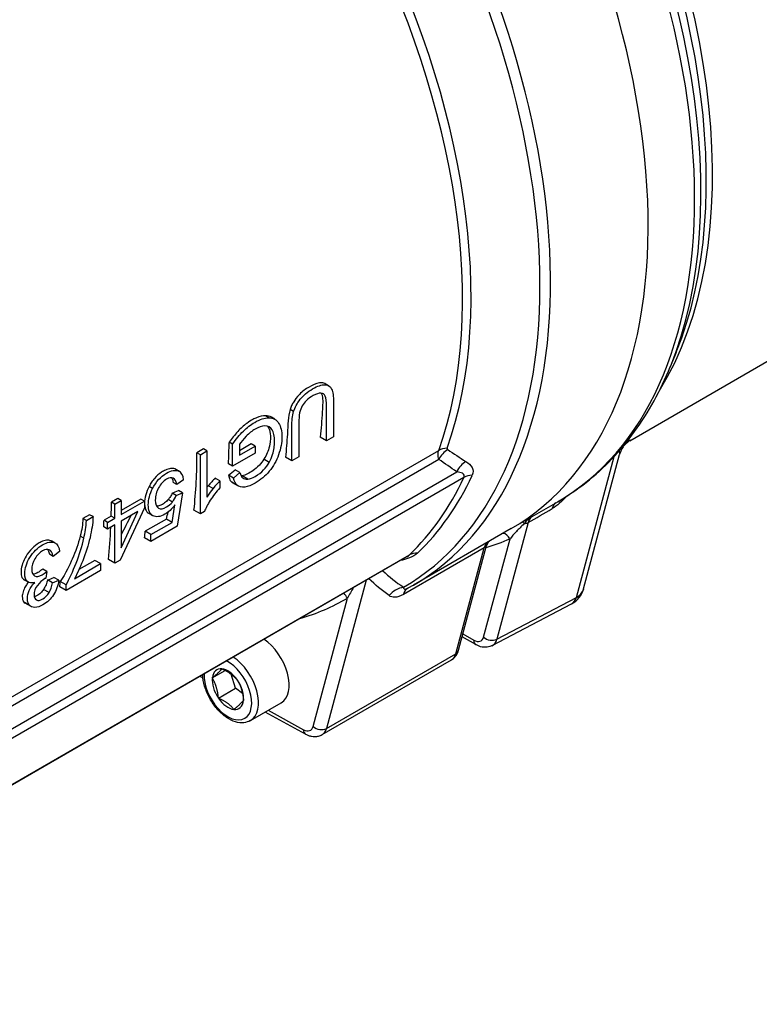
# Model space of a CAD drawing. Header units: millimetres. Extents: x -309 to 8091, y -6405 to -465.
# Tile 8 of 57: x 758 to 835, y -4269 to -4167. Entities that reach past the tile are written whole.
import ezdxf

# ---------------------------------------------------------------- set-up
doc = ezdxf.new("R2010")
doc.units = ezdxf.units.MM
doc.header["$LTSCALE"] = 20
doc.layers.add('02-LINIE-035', color=2, linetype='CONTINUOUS')

msp = doc.modelspace()

# ---------------------------------------------------------------- linework, layer by layer
at = {"layer": '02-LINIE-035'}
for p, q in [((821.45, -4210.73), (847.76, -4195.54)), ((826.28, -4201.56), (825.67, -4203.05)), ((790.17, -4205.02), (789.82, -4204.81)), ((783.97, -4208.36), (783.62, -4208.15)), ((786.54, -4207.71), (786.17, -4207.5)), ((784.59, -4208.51), (784.23, -4208.3)), ((787.08, -4208.87), (787.08, -4212.41)), ((790.69, -4210.32), (789.96, -4210.74)), ((780.2, -4211.1), (779.84, -4210.9)), ((780.2, -4213.38), (780.2, -4211.1)), ((782.14, -4211.07), (780.92, -4211.78)), ((780.92, -4211.1), (780.92, -4212.24)), ((780.92, -4212.24), (782.55, -4211.3)), ((782.55, -4211.3), (782.14, -4211.07)), ((782.55, -4211.3), (782.55, -4212.02)), ((789.96, -4210.74), (789.3, -4210.36)), ((725.93, -4255.43), (801.61, -4211.74)), ((777.17, -4211.59), (776.49, -4211.99)), ((776.85, -4212.19), (776.49, -4211.99)), ((776.85, -4212.19), (777.53, -4211.8)), ((776.85, -4218.34), (776.85, -4212.19)), ((777.53, -4211.8), (777.17, -4211.59)), ((777.53, -4211.8), (777.53, -4216.59)), ((782.55, -4212.02), (780.2, -4213.38)), ((815.92, -4227), (819.83, -4212.38)), ((816.67, -4226.11), (820.41, -4212.16)), ((801.62, -4212.67), (725.86, -4256.41)), ((780.2, -4213.38), (779.77, -4213.12)), ((784, -4212.98), (783.45, -4212.66)), ((786.35, -4212.83), (785.69, -4212.45)), ((787.08, -4212.41), (786.35, -4212.83)), ((723.75, -4259.99), (803.49, -4213.95)), ((774.56, -4213.87), (774.21, -4213.67)), ((774.66, -4213.92), (774.31, -4213.71)), ((780.29, -4214.61), (779.77, -4214.32)), ((780.29, -4214.61), (780.95, -4214.03)), ((780.95, -4214.03), (780.45, -4213.74)), ((781.78, -4214.71), (781.19, -4214.37)), ((804.23, -4214.55), (723.63, -4261.08)), ((774.4, -4215.27), (774.02, -4215.06)), ((775.11, -4214.8), (774.4, -4215.27)), ((778.17, -4215.7), (777.66, -4215.41)), ((778.88, -4214.9), (778.4, -4214.62)), ((778.88, -4214.9), (778.88, -4215.63)), ((780.71, -4215.37), (780.11, -4215.03)), ((780.8, -4215.44), (780.2, -4215.09)), ((771.88, -4215.7), (771.53, -4215.49)), ((774.35, -4216.43), (773.93, -4216.19)), ((774.35, -4216.43), (774.99, -4216.16)), ((774.99, -4216.16), (774.45, -4219.61)), ((774.99, -4216.16), (774.57, -4215.91)), ((768.29, -4216.72), (767.61, -4217.12)), ((767.96, -4217.32), (767.61, -4217.12)), ((767.96, -4217.32), (768.64, -4216.93)), ((767.96, -4218.79), (767.96, -4217.32)), ((768.64, -4216.93), (768.29, -4216.72)), ((770.67, -4216.8), (768.64, -4217.97)), ((768.64, -4216.93), (768.64, -4218.39)), ((768.64, -4218.39), (771.04, -4217.01)), ((771.04, -4217.01), (770.67, -4216.8)), ((771.04, -4217.01), (771.04, -4217.7)), ((773.94, -4217.1), (773.5, -4216.85)), ((773.91, -4219.21), (774.21, -4217.39)), ((809.14, -4219.86), (813.97, -4217.07)), ((765.35, -4218.42), (764.65, -4218.82)), ((765.7, -4218.62), (765.35, -4218.42)), ((771.04, -4217.7), (768.52, -4223.12)), ((770.37, -4218.08), (768.64, -4219.08)), ((768.64, -4221.84), (770.37, -4218.08)), ((771.92, -4218.52), (771.47, -4218.25)), ((772.49, -4217.73), (772.48, -4217.72)), ((776.85, -4218.34), (776.18, -4217.95)), ((777.28, -4218.09), (776.85, -4218.34)), ((765.01, -4219.03), (764.65, -4218.82)), ((765.01, -4219.03), (765.7, -4218.62)), ((767.59, -4218.57), (766.84, -4219)), ((767.22, -4219.22), (766.84, -4219)), ((767.22, -4219.22), (767.96, -4218.79)), ((767.22, -4219.91), (767.22, -4219.22)), ((767.96, -4219.47), (767.22, -4219.91)), ((767.96, -4218.79), (767.59, -4218.57)), ((767.96, -4223.44), (767.96, -4219.47)), ((768.64, -4219.08), (768.64, -4221.84)), ((773.32, -4218.87), (771.12, -4220.14)), ((771.7, -4220.48), (773.91, -4219.21)), ((773.91, -4219.21), (773.32, -4218.87)), ((810.89, -4219.23), (807.65, -4231.34)), ((767.22, -4219.91), (766.82, -4219.68)), ((771.7, -4220.48), (771.12, -4220.14)), ((774.45, -4219.61), (771.7, -4221.2)), ((771.7, -4221.2), (771.7, -4220.48)), ((809.14, -4219.86), (799, -4225.72)), ((761.68, -4221.32), (761.32, -4221.12)), ((761.77, -4221.37), (761.41, -4221.16)), ((764.75, -4220.86), (764.37, -4220.64)), ((771.7, -4221.2), (771.05, -4220.82)), ((806.28, -4231.13), (809.02, -4220.91)), ((717.97, -4269.13), (798.57, -4222.6)), ((761.55, -4222.74), (761.17, -4222.52)), ((762.23, -4222.25), (761.55, -4222.74)), ((806.33, -4221.86), (797.96, -4226.69)), ((803.39, -4232.85), (806.33, -4221.86)), ((803.67, -4232.5), (806.58, -4221.63)), ((798.35, -4222.75), (717.81, -4269.26)), ((763.77, -4225.06), (766.48, -4223.5)), ((765.89, -4223.16), (764.24, -4224.11)), ((766.48, -4223.5), (765.89, -4223.16)), ((766.48, -4223.5), (766.48, -4224.22)), ((767.96, -4223.44), (767.3, -4223.06)), ((768.52, -4223.12), (767.96, -4223.44)), ((798.04, -4223.07), (798.04, -4223.07)), ((760.89, -4224.3), (760.47, -4224.06)), ((760.89, -4224.3), (760.81, -4225.01)), ((766.48, -4224.22), (762.9, -4226.29)), ((758.97, -4225.42), (758.54, -4225.18)), ((761.48, -4225.49), (760.96, -4225.19)), ((761.48, -4225.49), (762.16, -4225.23)), ((762.16, -4225.23), (761.63, -4224.93)), ((762.9, -4225.7), (762.3, -4225.36)), ((794.07, -4225.22), (789.95, -4240.6)), ((761.14, -4226.51), (760.56, -4226.18)), ((762.9, -4226.29), (762.25, -4225.91)), ((762.9, -4226.29), (762.9, -4225.7)), ((792.64, -4226.18), (792.64, -4226.18)), ((759.08, -4227.79), (758.49, -4227.45)), ((759.26, -4227.95), (758.65, -4227.6)), ((759.83, -4227.27), (759.79, -4227.25)), ((788.56, -4240.41), (792.13, -4227.08)), ((807.16, -4232.01), (815.42, -4227.67)), ((807.65, -4231.34), (815.92, -4227)), ((805.46, -4231.91), (804.05, -4231.09)), ((804.13, -4230.8), (805.25, -4231.45)), ((789.5, -4241.25), (802.93, -4233.5)), ((789.95, -4240.6), (803.39, -4232.85)), ((778.09, -4235.36), (779.42, -4234.59)), ((777.12, -4235.37), (776.8, -4235.2)), ((780.49, -4236.44), (780.05, -4234.98)), ((778.72, -4237.46), (780.49, -4236.44)), ((781.23, -4236.98), (780.49, -4236.44)), ((782.06, -4239.79), (785.25, -4237.96)), ((787.79, -4241.21), (783.59, -4238.91)), ((783.9, -4238.73), (787.57, -4240.74))]:
    msp.add_line(p, q, dxfattribs=at)
msp.add_arc((814.26, -4225.46), 2.5, 297.6979, 345, dxfattribs=at)
for centre, major_axis, ratio, start_param, end_param in [((774.76, -4160.32), (34.37, -59.54), 0.57735, 0, 1.662489), ((774.76, -4160.32), (34.37, -59.54), 0.57735, 0, 1.662489), ((779.59, -4157.53), (34.37, -59.54), 0.57735, 0, 1.57509), ((780.48, -4157.02), (34.21, -59.25), 0.57735, 0.420534, 1.55668), ((781.8, -4156.26), (-33.67, 58.31), 0.57735, 3.562127, 4.668195), ((782.68, -4155.75), (33.5, -58.02), 0.57735, 0.296632, 1.526602), ((764.62, -4166.18), (34.37, -59.54), 0.57735, 0, 1.586909), ((763.75, -4166.68), (34.21, -59.26), 0.57735, 6.282643, 7.854524), ((758.48, -4169.72), (-32.25, 55.86), 0.57735, 3.596115, 4.625976), ((759.18, -4169.32), (32.38, -56.08), 0.57735, 0.454523, 1.484385), ((870.28, -4339.81), (-82.41, 133.18), 0.085854, 0.046928, 0.137858), ((734.24, -4183.72), (32.25, -55.86), 0.57735, 0.726046, 0.769218), ((730.89, -4185.65), (32.25, -55.86), 0.57735, 0.668376, 0.785398), ((767.69, -4164.4), (29.5, -51.1), 0.57735, 0.161248, 0.161267), ((802.95, -4213.04), (-1.88, 0.68), 0.733598, 5.212, 5.727549), ((803.02, -4213.19), (-1.17, -1.63), 0.731532, 4.199843, 4.907769), ((803.4, -4211.47), (-0.924, -0.074), 0.320273, 6.138988, 6.656654), ((804.88, -4214.47), (-1.1, -1.67), 0.734901, 4.149314, 4.878545), ((573.81, -4479.32), (-200.93, -265.35), 0.046799, 3.090421, 3.15422), ((748.83, -4175.29), (-176.12, -150.19), 0.215044, 1.563135, 1.566955), ((783.35, -4206.03), (1.9, 8.67), 0.208088, 2.792071, 3.026948), ((761.67, -4167.88), (33.38, -57.82), 0.57735, 0.141101, 0.382497), ((767.66, -4164.36), (31.05, -53.78), 0.57735, 0.181573, 0.181574), ((805.53, -4215.94), (-1.81, 0.85), 0.757493, 5.281966, 5.797515), ((697.07, -4366.84), (76.99, 152.2), 0.049863, 6.21313, 6.286434), ((773.68, -4226.55), (-6.2, -12.19), 0.129757, 3.512908, 3.684947), ((796.8, -4195.39), (-15.53, -19.21), 0.138115, 6.278501, 6.421849), ((760.97, -4168.28), (33.25, -57.59), 0.57735, 0.141101, 0.382497), ((708.88, -4198.36), (-368.95, -156.35), 0.105245, 1.703289, 1.705028), ((767.24, -4214.73), (-7.27, 1.13), 0.559555, 2.817581, 2.998243), ((794.05, -4207.08), (-16.83, -10.89), 0.158121, 5.829105, 5.964436), ((722, -4190.78), (32.25, -55.86), 0.57735, 0.757556, 0.785398), ((815.06, -4219.33), (-1.25, 2.17), 0.534183, 0.02306, 0.524333), ((725.76, -4188.61), (-27.84, -74.16), 0.659794, 1.383301, 1.411815), ((728.91, -4186.79), (-19.24, 62.49), 0.679044, 3.97991, 3.993023), ((-884.15, -5115.59), (1972.62, 1068.28), 0.016309, 5.73736, 5.739851), ((721.25, -4191.21), (32.25, -55.86), 0.57735, 0.744462, 0.757556), ((810.75, -4220.07), (-0.487, 0.873), 0.198431, 5.577536, 6.124103), ((810.23, -4218.62), (0.966, -0.259), 0.707107, 5.165889, 5.641526), ((812.28, -4220.32), (0.85, -1.78), 0.66301, 3.232, 3.78417), ((722, -4190.78), (32.25, -55.86), 0.57735, 0.668855, 0.735454), ((725.74, -4188.62), (32.25, -55.86), 0.57735, 0.67046, 0.684174), ((808.31, -4221.32), (-0.398, 0.917), 0.814703, 4.805797, 5.819248), ((808.04, -4223.37), (-1.25, 2.17), 0.57735, 0.086042, 0.523599), ((805.65, -4221.25), (0.966, -0.259), 0.707107, 5.667706, 6.178557), ((776.53, -4159.3), (34.87, -60.41), 0.57735, 6.1517, 6.216894), ((807.53, -4221.91), (-0.627, 0.779), 0.990353, 0.090149, 0.562073), ((799.7, -4224.23), (-1.38, 1.44), 0.808382, 5.571312, 6.086861), ((774.76, -4160.32), (34.38, -59.54), 0.57735, 5.999398, 5.999401), ((693.12, -4207.46), (-269.99, -97.35), 0.141202, 1.773605, 1.77616), ((716.94, -4193.71), (32.25, -55.86), 0.57735, 0.670365, 0.681543), ((790.72, -4227.9), (1, -1.73), 0.816496, 1.56945, 1.89308), ((798.16, -4228.33), (-1.47, -2.02), 0.912186, 3.908187, 4.626031), ((799.67, -4228.2), (-1.25, 2.17), 0.57735, 0.006605, 0.523599), ((814.26, -4225.46), (2.41, -0.65), 0.707107, 5.641526, 6.283185), ((758.85, -4169.51), (33.25, -57.59), 0.57735, 6.144766, 6.284137), ((814.26, -4225.46), (1.16, -2.21), 0.580552, 0, 0.5466), ((783.25, -4234.49), (2, -3.46), 0.57735, 0, 2.282494), ((805.25, -4230.22), (0.75, -1.3), 0.577047, 5.498191, 6.806662), ((805.96, -4231.04), (-0.5, -0.866), 0.57735, 5.497787, 6.283185), ((806.98, -4230.72), (0.966, -0.259), 0.707107, 4.096909, 5.641526), ((805.96, -4229.82), (1.22, -2.19), 0.578596, 6.26924, 6.81584), ((802.7, -4232.24), (0.966, -0.259), 0.707107, 5.667706, 6.283185), ((805.96, -4229.82), (1.22, -2.19), 0.578596, 6.267282, 6.26924), ((779.71, -4236.53), (1.75, -3.03), 0.57735, 3.869718, 8.696652), ((780.06, -4236.33), (2, -3.46), 0.57735, 0, 2.282494), ((801.68, -4231.33), (1.25, -2.17), 0.57735, 0, 0.523599), ((779.71, -4236.53), (-1.15, 2), 0.57735, 5.892533, 6.93973), ((779.71, -4236.53), (-1.15, 2), 0.57735, 4.845335, 5.892533), ((779.71, -4236.53), (1.15, -2), 0.57735, 3.798138, 4.845335), ((779.71, -4236.53), (-1.15, 2), 0.57735, 3.798138, 4.845335), ((779.71, -4236.53), (1.15, -2), 0.57735, 4.845335, 5.892533), ((779.71, -4236.53), (1.15, -2), 0.57735, 5.892533, 6.93973), ((787.54, -4239.5), (0.75, -1.3), 0.57735, 5.523967, 6.806784), ((788.27, -4240.33), (-0.48, -0.877), 0.592266, 5.48435, 6.283185), ((789.27, -4240), (-0.966, 0.259), 0.707107, 0.955317, 2.526113), ((788.25, -4239.09), (1.25, -2.17), 0.57735, 0, 0.523599)]:
    msp.add_ellipse(centre, major_axis=major_axis, ratio=ratio, start_param=start_param, end_param=end_param, dxfattribs=at)
for points, knots in [([(813.97, -4217.07), (815, -4216.48), (815.99, -4215.8), (817.87, -4214.32), (818.77, -4213.5), (820.44, -4211.74), (821.23, -4210.79), (822.69, -4208.78), (823.37, -4207.71), (824.6, -4205.46), (825.16, -4204.28), (825.67, -4203.05)], [5.4977871, 5.4977871, 5.4977871, 5.4977871, 5.581894, 5.581894, 5.6660009, 5.6660009, 5.7501077, 5.7501077, 5.8342146, 5.8342146, 5.9183215, 5.9183215, 5.9183215, 5.9183215]), ([(789.82, -4204.81), (789.81, -4204.81), (789.79, -4204.8), (789.68, -4204.74), (789.51, -4204.69), (788.86, -4204.77), (788.45, -4204.98), (787.8, -4205.35), (787.45, -4205.6), (786.86, -4206.21), (786.67, -4206.48), (786.47, -4206.82), (786.39, -4206.95), (786.27, -4207.23), (786.21, -4207.37), (786.17, -4207.5)], [-0.7479562, -0.7479562, -0.7479562, -0.7479562, -0.733845, -0.733845, -0.6278226, -0.6278226, -0.4821185, -0.4821185, -0.3257649, -0.3257649, -0.1847659, -0.1847659, -0.0916574, -0.0916574, 0, 0, 0, 0]), ([(786.54, -4207.71), (786.66, -4207.28), (786.89, -4206.85), (787.54, -4206.02), (787.98, -4205.66), (789.03, -4205.05), (789.45, -4204.91), (790.11, -4204.92), (790.34, -4205.07), (790.48, -4205.37)], [0, 0, 0, 0, 0.253498, 0.253498, 0.506997, 0.506997, 0.753498, 0.753498, 1, 1, 1, 1]), ([(789.37, -4205.79), (789.15, -4205.78), (788.89, -4205.87), (788.03, -4206.36), (787.65, -4206.71), (787.42, -4207.12)], [0, 0, 0, 0, 0.367862, 0.367862, 1, 1, 1, 1]), ([(789.4, -4205.79), (789.46, -4205.88), (789.49, -4205.98), (789.59, -4206.45), (789.56, -4207.04), (789.46, -4208.62), (789.39, -4209.49), (789.3, -4210.36)], [-1.320062, -1.320062, -1.320062, -1.320062, -1.197304, -1.197304, -0.678552, -0.678552, 0, 0, 0, 0]), ([(789.96, -4210.74), (789.96, -4209.56), (789.96, -4208.39), (789.96, -4206.67), (789.92, -4206.31), (789.74, -4205.91), (789.59, -4205.8), (789.37, -4205.79)], [0, 0, 0, 0, 0.52514, 0.52514, 0.76257, 0.76257, 1, 1, 1, 1]), ([(790.48, -4205.37), (790.62, -4205.66), (790.69, -4206.13), (790.69, -4207.96), (790.69, -4209.14), (790.69, -4210.32)], [0, 0, 0, 0, 0.354514, 0.354514, 1, 1, 1, 1]), ([(783.62, -4208.15), (783.33, -4208.15), (783.02, -4208.22), (782.51, -4208.42), (782.13, -4208.59), (781.35, -4209.17), (781.04, -4209.45), (780.42, -4210.12), (780.12, -4210.5), (779.84, -4210.9)], [-1.653127, -1.653127, -1.653127, -1.653127, -0.966501, -0.966501, -0.569959, -0.569959, -0.293916, -0.293916, 0, 0, 0, 0]), ([(786.17, -4207.5), (785.94, -4208.26), (785.95, -4208.99), (785.84, -4210.86), (785.77, -4211.66), (785.69, -4212.45)], [-1.424283, -1.424283, -1.424283, -1.424283, -0.617428, -0.617428, 0, 0, 0, 0]), ([(786.35, -4212.83), (786.35, -4211.65), (786.35, -4210.47), (786.35, -4208.67), (786.41, -4208.15), (786.54, -4207.71)], [0, 0, 0, 0, 0.657203, 0.657203, 1, 1, 1, 1]), ([(780.2, -4211.1), (780.56, -4210.58), (780.93, -4210.13), (781.7, -4209.36), (782.09, -4209.06), (783.04, -4208.51), (783.53, -4208.36), (783.97, -4208.36)], [0, 0, 0, 0, 0.298658, 0.298658, 0.597315, 0.597315, 1, 1, 1, 1]), ([(783.97, -4208.36), (784.41, -4208.36), (784.75, -4208.54), (785.2, -4209.25), (785.32, -4209.73), (785.32, -4210.93), (785.2, -4211.55), (784.75, -4212.84), (784.43, -4213.41), (783.59, -4214.4), (783.1, -4214.81), (782.15, -4215.36), (781.79, -4215.49), (781.46, -4215.54)], [0, 0, 0, 0, 0.176018, 0.176018, 0.351684, 0.351684, 0.525886, 0.525886, 0.699752, 0.699752, 0.873617, 0.873617, 1, 1, 1, 1]), ([(784, -4212.98), (784.15, -4212.71), (784.27, -4212.44), (784.49, -4211.71), (784.56, -4211.26), (784.56, -4210.27), (784.48, -4209.86), (784.14, -4209.33), (783.89, -4209.19), (783.24, -4209.21), (782.9, -4209.32), (782.22, -4209.72), (781.91, -4209.96), (781.61, -4210.27)], [0, 0, 0, 0, 0.091493, 0.091493, 0.248434, 0.248434, 0.442277, 0.442277, 0.636635, 0.636635, 0.830993, 0.830993, 1, 1, 1, 1]), ([(783.82, -4209.23), (783.85, -4209.26), (783.88, -4209.3), (783.99, -4209.46), (784.08, -4209.66), (784.14, -4210.23), (784.17, -4210.69), (783.96, -4211.57), (783.87, -4211.82), (783.71, -4212.21), (783.59, -4212.44), (783.45, -4212.66)], [-0.9285537, -0.9285537, -0.9285537, -0.9285537, -0.8189533, -0.8189533, -0.4843623, -0.4843623, -0.2650052, -0.2650052, -0.1599126, -0.1599126, 0, 0, 0, 0]), ([(821.44, -4210.73), (821.44, -4210.73), (821.43, -4210.74), (821.36, -4210.79), (821.34, -4210.8), (821.3, -4210.84), (821.27, -4210.85), (821.2, -4210.91), (821.15, -4210.96), (821.04, -4211.06), (820.99, -4211.11), (820.86, -4211.26), (820.78, -4211.36), (820.61, -4211.62), (820.53, -4211.8), (820.44, -4212.04), (820.42, -4212.1), (820.41, -4212.17)], [0.0127392, 0.0127392, 0.0127392, 0.0127392, 0.1471154, 0.1471154, 0.1851078, 0.1851078, 0.2188161, 0.2188161, 0.2710634, 0.2710634, 0.3222012, 0.3222012, 0.3963561, 0.3963561, 0.5132398, 0.5132398, 0.5526585, 0.5526585, 0.5526585, 0.5526585]), ([(821.17, -4210.83), (821.34, -4210.74), (821.44, -4210.69), (821.5, -4210.67), (821.5, -4210.67), (821.5, -4210.67), (821.5, -4210.67), (821.59, -4210.64), (821.55, -4210.67), (821.44, -4210.73)], [0.1302083, 0.1302083, 0.1302083, 0.1302083, 0.25, 0.25, 0.25, 0.254296, 0.254296, 0.254296, 0.4495954, 0.4495954, 0.4495954, 0.4495954]), ([(801.62, -4212.67), (801.6, -4212.58), (801.58, -4212.49), (801.56, -4212.4), (801.53, -4212.16), (801.54, -4211.93), (801.61, -4211.74)], [0, 0, 0, 0, 0.267529, 0.267529, 0.267529, 1, 1, 1, 1]), ([(820.41, -4212.16), (820.41, -4212.15), (820.41, -4212.14), (820.42, -4212.13), (820.43, -4212.08), (820.44, -4212.03), (820.44, -4211.98), (820.44, -4211.92), (820.44, -4211.86), (820.41, -4211.82), (820.4, -4211.8), (820.39, -4211.79), (820.37, -4211.78)], [0.7388983, 0.7388983, 0.7388983, 0.7388983, 0.75, 0.75, 0.75, 0.8031011, 0.8031011, 0.8031011, 0.875, 0.875, 0.875, 0.9033668, 0.9033668, 0.9033668, 0.9033668]), ([(783.45, -4212.66), (783.31, -4212.88), (783.15, -4213.08), (782.73, -4213.53), (782.51, -4213.7), (782.17, -4213.95), (781.95, -4214.09), (781.55, -4214.28), (781.36, -4214.35), (781.19, -4214.37)], [-0.6267387, -0.6267387, -0.6267387, -0.6267387, -0.5126877, -0.5126877, -0.3466173, -0.3466173, -0.165088, -0.165088, 0, 0, 0, 0]), ([(781.78, -4214.71), (782.01, -4214.69), (782.27, -4214.6), (782.88, -4214.24), (783.17, -4214.02), (783.66, -4213.51), (783.85, -4213.25), (784, -4212.98)], [0, 0, 0, 0, 0.294685, 0.294685, 0.646638, 0.646638, 1, 1, 1, 1]), ([(804.43, -4212.9), (804.71, -4213.07), (804.94, -4213.28), (805.07, -4213.52), (805.2, -4213.76), (805.23, -4214.04), (805.1, -4214.32)], [0, 0, 0, 0, 0.5, 0.5, 0.5, 1, 1, 1, 1]), ([(774.21, -4213.67), (774.08, -4213.61), (773.93, -4213.6), (773.59, -4213.64), (773.41, -4213.69), (773.09, -4213.84), (772.95, -4213.92), (772.57, -4214.17), (772.32, -4214.38), (771.99, -4214.77), (771.88, -4214.9), (771.69, -4215.18), (771.61, -4215.33), (771.53, -4215.49)], [-0.8410466, -0.8410466, -0.8410466, -0.8410466, -0.6928831, -0.6928831, -0.5353913, -0.5353913, -0.4225071, -0.4225071, -0.2071534, -0.2071534, -0.1050214, -0.1050214, 0, 0, 0, 0]), ([(771.88, -4215.7), (772.24, -4214.99), (772.72, -4214.47), (773.84, -4213.82), (774.25, -4213.74), (774.56, -4213.87)], [0, 0, 0, 0, 0.550152, 0.550152, 1, 1, 1, 1]), ([(779.77, -4214.32), (779.79, -4214.4), (779.81, -4214.48), (779.83, -4214.56), (779.86, -4214.64), (779.89, -4214.71), (779.92, -4214.78), (779.97, -4214.88), (780.03, -4214.97), (780.11, -4215.03)], [0, 0, 0, 0, 0.284306, 0.284306, 0.284306, 0.568885, 0.568885, 0.568885, 1, 1, 1, 1]), ([(804.23, -4214.55), (804.32, -4214.35), (804.22, -4214.21), (804.07, -4214.12), (803.91, -4214.04), (803.71, -4213.99), (803.49, -4213.95)], [0, 0, 0, 0, 0.5, 0.5, 0.5, 1, 1, 1, 1]), ([(774.03, -4214.62), (773.84, -4214.54), (773.61, -4214.57), (773.01, -4214.92), (772.73, -4215.22), (772.5, -4215.62)], [0, 0, 0, 0, 0.453686, 0.453686, 1, 1, 1, 1]), ([(773.87, -4214.58), (773.88, -4214.6), (773.9, -4214.63), (773.97, -4214.77), (774, -4214.91), (774.02, -4215.06)], [-0.150388, -0.150388, -0.150388, -0.150388, -0.1201216, -0.1201216, 0, 0, 0, 0]), ([(778.4, -4214.62), (778.28, -4214.74), (778.15, -4214.87), (777.91, -4215.13), (777.78, -4215.27), (777.66, -4215.41)], [-0.2224416, -0.2224416, -0.2224416, -0.2224416, -0.1113869, -0.1113869, 0, 0, 0, 0]), ([(771.53, -4215.49), (771.38, -4215.77), (771.26, -4216.06), (771.09, -4216.67), (771.06, -4216.95), (771.05, -4217.44), (771.07, -4217.67), (771.19, -4217.96), (771.23, -4218.04), (771.34, -4218.16), (771.4, -4218.21), (771.47, -4218.25)], [-0.7029662, -0.7029662, -0.7029662, -0.7029662, -0.5557997, -0.5557997, -0.3873994, -0.3873994, -0.1888381, -0.1888381, -0.0952917, -0.0952917, -0.0076897, -0.0076897, -0.0076897, -0.0076897]), ([(771.94, -4218.53), (771.61, -4218.35), (771.44, -4217.97), (771.44, -4216.83), (771.59, -4216.27), (771.88, -4215.7)], [0, 0, 0, 0, 0.511577, 0.511577, 1, 1, 1, 1]), ([(772.5, -4215.62), (772.28, -4216.02), (772.17, -4216.45), (772.17, -4217.33), (772.27, -4217.61), (772.49, -4217.73)], [0, 0, 0, 0, 0.512091, 0.512091, 1, 1, 1, 1]), ([(773.93, -4216.19), (773.88, -4216.31), (773.81, -4216.42), (773.66, -4216.65), (773.58, -4216.75), (773.5, -4216.85)], [-0.1596046, -0.1596046, -0.1596046, -0.1596046, -0.0796115, -0.0796115, 0, 0, 0, 0]), ([(778.88, -4215.63), (778.5, -4216.04), (778.17, -4216.47), (777.6, -4217.36), (777.4, -4217.75), (777.28, -4218.09)], [0, 0, 0, 0, 0.498955, 0.498955, 1, 1, 1, 1]), ([(774.21, -4217.39), (773.88, -4217.84), (773.53, -4218.17), (772.68, -4218.65), (772.27, -4218.7), (771.94, -4218.53)], [0, 0, 0, 0, 0.429907, 0.429907, 1, 1, 1, 1]), ([(773.5, -4216.85), (773.38, -4216.98), (773.26, -4217.09), (772.97, -4217.31), (772.83, -4217.39), (772.6, -4217.49), (772.48, -4217.53), (772.34, -4217.54), (772.32, -4217.54), (772.3, -4217.54)], [-0.3628902, -0.3628902, -0.3628902, -0.3628902, -0.3004926, -0.3004926, -0.2214006, -0.2214006, -0.108441, -0.108441, -0.0894126, -0.0894126, -0.0894126, -0.0894126]), ([(772.49, -4217.73), (772.71, -4217.85), (772.99, -4217.81), (773.56, -4217.48), (773.76, -4217.31), (773.94, -4217.1)], [0, 0, 0, 0, 0.617822, 0.617822, 1, 1, 1, 1]), ([(765.7, -4218.62), (765.7, -4219.11), (765.61, -4219.74), (765.29, -4221.29), (765.05, -4222.09), (764.44, -4223.71), (764.12, -4224.43), (763.77, -4225.06)], [0, 0, 0, 0, 0.332677, 0.332677, 0.666087, 0.666087, 1, 1, 1, 1]), ([(764.65, -4218.82), (764.64, -4219.12), (764.61, -4219.42), (764.51, -4220.02), (764.45, -4220.33), (764.37, -4220.64)], [-0.4196239, -0.4196239, -0.4196239, -0.4196239, -0.2098284, -0.2098284, 0, 0, 0, 0]), ([(810.49, -4219.34), (810.17, -4219.64), (809.92, -4219.91), (809.69, -4220.16), (809.68, -4220.17), (809.67, -4220.17), (809.66, -4220.18), (809.42, -4220.44), (809.21, -4220.68), (809.02, -4220.91)], [0, 0, 0, 0, 0.484941, 0.484941, 0.484941, 0.5, 0.5, 0.5, 1, 1, 1, 1]), ([(811.29, -4218.62), (811.23, -4218.66), (811.17, -4218.69), (811.12, -4218.73), (811.04, -4218.79), (810.96, -4218.86), (810.89, -4218.92), (810.74, -4219.05), (810.61, -4219.19), (810.49, -4219.34)], [0.0936615, 0.0936615, 0.0936615, 0.0936615, 0.262946, 0.262946, 0.262946, 0.5188674, 0.5188674, 0.5188674, 1, 1, 1, 1]), ([(761.32, -4221.12), (761.18, -4221.06), (761.03, -4221.04), (760.68, -4221.08), (760.49, -4221.14), (760.16, -4221.3), (760.02, -4221.38), (759.65, -4221.64), (759.42, -4221.84), (758.94, -4222.38), (758.76, -4222.68), (758.51, -4223.15), (758.4, -4223.41), (758.25, -4223.94), (758.23, -4224.18), (758.22, -4224.59), (758.25, -4224.77), (758.39, -4225.07), (758.48, -4225.14), (758.54, -4225.18)], [-0.7361766, -0.7361766, -0.7361766, -0.7361766, -0.6983464, -0.6983464, -0.6587838, -0.6587838, -0.6308852, -0.6308852, -0.5812266, -0.5812266, -0.5211517, -0.5211517, -0.4492173, -0.4492173, -0.3741852, -0.3741852, -0.2948102, -0.2948102, -0.2176225, -0.2176225, -0.2176225, -0.2176225]), ([(759.64, -4225.44), (759.31, -4225.55), (759.06, -4225.52), (758.7, -4225.2), (758.61, -4224.92), (758.61, -4223.99), (758.78, -4223.44), (759.49, -4222.29), (759.93, -4221.85), (760.95, -4221.26), (761.36, -4221.18), (761.68, -4221.32)], [0, 0, 0, 0, 0.169283, 0.169283, 0.338567, 0.338567, 0.566778, 0.566778, 0.794638, 0.794638, 1, 1, 1, 1]), ([(764.37, -4220.64), (764.17, -4221.44), (763.89, -4222.23), (763.3, -4223.57), (762.86, -4224.51), (762.3, -4225.36)], [-1.50373, -1.50373, -1.50373, -1.50373, -0.610062, -0.610062, 0, 0, 0, 0]), ([(762.9, -4225.7), (763.25, -4225.08), (763.6, -4224.33), (764.29, -4222.56), (764.56, -4221.69), (764.75, -4220.86)], [0, 0, 0, 0, 0.499794, 0.499794, 1, 1, 1, 1]), ([(806.84, -4221.19), (806.83, -4221.2), (806.81, -4221.21), (806.78, -4221.26), (806.75, -4221.28), (806.7, -4221.36), (806.67, -4221.41), (806.62, -4221.51), (806.6, -4221.57), (806.58, -4221.63)], [0.0299746, 0.0299746, 0.0299746, 0.0299746, 0.0451817, 0.0451817, 0.0686601, 0.0686601, 0.1033409, 0.1033409, 0.1412922, 0.1412922, 0.1412922, 0.1412922]), ([(806.59, -4221.58), (806.61, -4221.49), (806.63, -4221.41), (806.66, -4221.35), (806.68, -4221.31), (806.7, -4221.28), (806.73, -4221.26), (806.73, -4221.25), (806.73, -4221.25), (806.74, -4221.25)], [0, 0, 0, 0, 0.4804258, 0.4804258, 0.4804258, 0.7367002, 0.7367002, 0.7367002, 0.7767475, 0.7767475, 0.7767475, 0.7767475]), ([(761.15, -4222.05), (760.96, -4221.97), (760.73, -4222.01), (760.15, -4222.35), (759.88, -4222.62), (759.44, -4223.37), (759.33, -4223.73), (759.33, -4224.44), (759.43, -4224.67), (759.84, -4224.88), (760.1, -4224.84), (760.54, -4224.59), (760.7, -4224.47), (760.89, -4224.3)], [0, 0, 0, 0, 0.162529, 0.162529, 0.356605, 0.356605, 0.551678, 0.551678, 0.737976, 0.737976, 0.924274, 0.924274, 1, 1, 1, 1]), ([(760.99, -4222.01), (761.01, -4222.04), (761.03, -4222.07), (761.1, -4222.23), (761.14, -4222.37), (761.17, -4222.52)], [-0.1645822, -0.1645822, -0.1645822, -0.1645822, -0.1268778, -0.1268778, 0, 0, 0, 0]), ([(799.41, -4222.41), (799.21, -4222.61), (798.86, -4222.79), (798.46, -4222.93), (798.2, -4223.02), (797.92, -4223.11), (797.62, -4223.18)], [0, 0, 0, 0, 0.5, 0.5, 0.5, 0.8222988, 0.8222988, 0.8222988, 0.8222988]), ([(760.47, -4224.06), (760.33, -4224.17), (760.19, -4224.29), (759.92, -4224.46), (759.82, -4224.5), (759.64, -4224.57), (759.53, -4224.59), (759.44, -4224.59)], [-0.51754211, -0.51754211, -0.51754211, -0.51754211, -0.50659437, -0.50659437, -0.49598885, -0.49598885, -0.48010724, -0.48010724, -0.48010724, -0.48010724]), ([(758.98, -4225.43), (758.95, -4225.46), (758.92, -4225.5), (758.81, -4225.65), (758.73, -4225.77), (758.57, -4226.05), (758.49, -4226.23), (758.37, -4226.62), (758.35, -4226.78), (758.35, -4227.02), (758.36, -4227.12), (758.41, -4227.31), (758.44, -4227.39), (758.49, -4227.45)], [-0.482739, -0.482739, -0.482739, -0.482739, -0.4590937, -0.4590937, -0.3825548, -0.3825548, -0.2847502, -0.2847502, -0.1814346, -0.1814346, -0.0920262, -0.0920262, 0, 0, 0, 0]), ([(759.08, -4227.79), (758.95, -4227.62), (758.88, -4227.4), (758.88, -4226.86), (758.94, -4226.58), (759.2, -4226), (759.39, -4225.71), (759.64, -4225.44)], [0, 0, 0, 0, 0.34472, 0.34472, 0.67236, 0.67236, 1, 1, 1, 1]), ([(760.81, -4225.01), (760.77, -4225.03), (760.73, -4225.04), (760.41, -4225.23), (760.15, -4225.46), (759.69, -4226.06), (759.58, -4226.39), (759.58, -4227.01), (759.66, -4227.19), (759.83, -4227.27)], [0, 0, 0, 0, 0.032381, 0.032381, 0.377778, 0.377778, 0.725123, 0.725123, 1, 1, 1, 1]), ([(762.16, -4225.23), (762.07, -4225.78), (761.89, -4226.28), (761.3, -4227.18), (760.93, -4227.53), (760.19, -4227.95), (759.92, -4228.04), (759.66, -4228.04)], [0, 0, 0, 0, 0.372115, 0.372115, 0.744231, 0.744231, 1, 1, 1, 1]), ([(760.96, -4225.19), (760.93, -4225.35), (760.89, -4225.52), (760.79, -4225.77), (760.75, -4225.86), (760.66, -4226.02), (760.61, -4226.1), (760.56, -4226.18)], [-0.2290835, -0.2290835, -0.2290835, -0.2290835, -0.1146421, -0.1146421, -0.0555773, -0.0555773, 0, 0, 0, 0]), ([(760.56, -4226.18), (760.46, -4226.31), (760.36, -4226.44), (760.13, -4226.66), (760, -4226.75), (759.81, -4226.86), (759.7, -4226.91), (759.6, -4226.95)], [-0.5699539, -0.5699539, -0.5699539, -0.5699539, -0.4018405, -0.4018405, -0.2254018, -0.2254018, -0.1214371, -0.1214371, -0.1214371, -0.1214371]), ([(759.83, -4227.27), (760, -4227.36), (760.21, -4227.32), (760.74, -4227.02), (760.96, -4226.8), (761.14, -4226.51)], [0, 0, 0, 0, 0.503198, 0.503198, 1, 1, 1, 1]), ([(797.94, -4225.95), (797.95, -4226.02), (797.96, -4226.07), (798.01, -4226.11), (798.04, -4226.14), (798.09, -4226.15), (798.17, -4226.14), (798.21, -4226.13), (798.26, -4226.12), (798.31, -4226.09), (798.34, -4226.08), (798.37, -4226.07), (798.4, -4226.05)], [0, 0, 0, 0, 0.4114362, 0.4114362, 0.4114362, 0.7277263, 0.7277263, 0.7277263, 0.8934764, 0.8934764, 0.8934764, 0.9676333, 0.9676333, 0.9676333, 0.9676333]), ([(798.4, -4226.05), (798.44, -4226.03), (798.48, -4226.01), (798.56, -4225.96), (798.6, -4225.94), (798.68, -4225.9), (798.72, -4225.87), (798.8, -4225.83), (798.84, -4225.81), (798.92, -4225.76), (798.96, -4225.74), (799, -4225.72)], [5.48170505, 5.48170505, 5.48170505, 5.48170505, 5.48492147, 5.48492147, 5.48813789, 5.48813789, 5.49135431, 5.49135431, 5.49457073, 5.49457073, 5.49778714, 5.49778714, 5.49778714, 5.49778714]), ([(802.93, -4233.5), (803.01, -4233.45), (803.08, -4233.4), (803.22, -4233.28), (803.28, -4233.22), (803.39, -4233.09), (803.44, -4233.02), (803.53, -4232.87), (803.56, -4232.8), (803.63, -4232.65), (803.65, -4232.57), (803.67, -4232.5)], [5.4977871, 5.4977871, 5.4977871, 5.4977871, 5.6025069, 5.6025069, 5.7072267, 5.7072267, 5.8119464, 5.8119464, 5.9166662, 5.9166662, 6.0213859, 6.0213859, 6.0213859, 6.0213859]), ([(807.15, -4232.01), (807, -4232.09), (806.82, -4232.15), (806.47, -4232.19), (806.29, -4232.19), (805.91, -4232.12), (805.72, -4232.04), (805.51, -4231.93), (805.48, -4231.92), (805.46, -4231.91)], [0, 0, 0, 0, 0.1180874, 0.1180874, 0.2361375, 0.2361375, 0.3726212, 0.3726212, 0.3904572, 0.3904572, 0.3904572, 0.3904572]), ([(782.06, -4239.79), (781.85, -4239.92), (781.6, -4239.99), (781.08, -4240.04), (780.79, -4240.01), (780.19, -4239.83), (779.88, -4239.67), (779.25, -4239.25), (778.95, -4238.98), (778.39, -4238.36), (778.14, -4238.02), (777.7, -4237.28), (777.52, -4236.9), (777.25, -4236.11), (777.15, -4235.72), (777.1, -4235.23), (777.1, -4235.13), (777.09, -4235.03)], [0.785398, 0.785398, 0.785398, 0.785398, 1.045367, 1.045367, 1.329812, 1.329812, 1.657296, 1.657296, 1.998762, 1.998762, 2.33753, 2.33753, 2.674419, 2.674419, 3.012818, 3.012818, 3.102751, 3.102751, 3.102751, 3.102751]), ([(787.79, -4241.21), (787.89, -4241.26), (787.98, -4241.3), (788.19, -4241.38), (788.3, -4241.41), (788.52, -4241.45), (788.64, -4241.46), (788.88, -4241.46), (789.01, -4241.44), (789.26, -4241.37), (789.38, -4241.32), (789.5, -4241.25)], [4.7385689, 4.7385689, 4.7385689, 4.7385689, 4.8904126, 4.8904126, 5.0422562, 5.0422562, 5.1940999, 5.1940999, 5.3459435, 5.3459435, 5.4977871, 5.4977871, 5.4977871, 5.4977871])]:
    msp.add_open_spline(points, degree=3, knots=knots, dxfattribs=at)
for points in [[(784.23, -4208.3), (784.05, -4208.2), (783.84, -4208.15), (783.62, -4208.15)], [(781.61, -4210.27), (781.31, -4210.58), (781.08, -4210.86), (780.92, -4211.1)], [(821.44, -4210.73), (821.44, -4210.73), (821.44, -4210.73), (821.44, -4210.74)], [(802.55, -4211.65), (803.17, -4212.08), (803.8, -4212.49), (804.43, -4212.9)], [(803.49, -4213.95), (802.86, -4213.54), (802.24, -4213.11), (801.62, -4212.67)], [(774.31, -4213.71), (774.27, -4213.7), (774.24, -4213.68), (774.21, -4213.67)], [(781.19, -4214.37), (781.16, -4214.38), (781.12, -4214.38), (781.09, -4214.38)], [(777.66, -4215.41), (777.62, -4215.46), (777.57, -4215.52), (777.53, -4215.57)], [(780.11, -4215.03), (780.14, -4215.05), (780.17, -4215.07), (780.2, -4215.09)], [(780.71, -4215.37), (780.52, -4215.23), (780.38, -4214.97), (780.29, -4214.61)], [(781.46, -4215.54), (781.14, -4215.58), (780.89, -4215.53), (780.71, -4215.37)], [(814.9, -4216.51), (814.43, -4217.02), (813.91, -4217.49), (813.4, -4217.78)], [(764.75, -4220.86), (764.88, -4220.27), (764.97, -4219.66), (765.01, -4219.03)], [(761.41, -4221.16), (761.38, -4221.14), (761.35, -4221.13), (761.32, -4221.12)], [(761.68, -4221.32), (762, -4221.45), (762.18, -4221.76), (762.23, -4222.25)], [(806.58, -4221.63), (806.59, -4221.61), (806.59, -4221.59), (806.59, -4221.58)], [(761.55, -4222.74), (761.47, -4222.36), (761.34, -4222.13), (761.15, -4222.05)], [(798.36, -4222.75), (798.44, -4222.7), (798.52, -4222.65), (798.57, -4222.6)], [(798.35, -4222.75), (798.36, -4222.75), (798.36, -4222.75), (798.36, -4222.75)], [(795.79, -4224.23), (796.46, -4224.86), (797.19, -4225.42), (797.94, -4225.95)], [(761.14, -4226.51), (761.32, -4226.23), (761.43, -4225.89), (761.48, -4225.49)], [(796.45, -4226.82), (795.71, -4226.28), (795.01, -4225.7), (794.36, -4225.06)], [(792.76, -4225.99), (792.54, -4226.36), (792.33, -4226.72), (792.13, -4227.08)], [(797.96, -4226.69), (797.28, -4227.08), (796.77, -4227.05), (796.45, -4226.82)], [(758.49, -4227.45), (758.53, -4227.51), (758.59, -4227.56), (758.65, -4227.6)], [(759.66, -4228.04), (759.41, -4228.05), (759.21, -4227.96), (759.08, -4227.79)]]:
    msp.add_open_spline(points, degree=3, dxfattribs=at)
for points in [[(778.09, -4235.36), (778.81, -4234.77), (779.08, -4234.43)], [(779.08, -4234.43), (780.11, -4234.89), (780.7, -4235.61)], [(778.72, -4237.46), (778.62, -4236.28), (778.09, -4235.36)], [(780.7, -4235.61), (781.24, -4236.53), (781.33, -4237.71)], [(780.34, -4238.64), (779.75, -4237.92), (778.72, -4237.46)], [(781.33, -4237.71), (781.05, -4238.05), (780.34, -4238.64)]]:
    msp.add_rational_spline(points, [1.21650635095, 1.40470053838, 1.21650635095], degree=2, dxfattribs=at)

doc.saveas('drawing.dxf')
